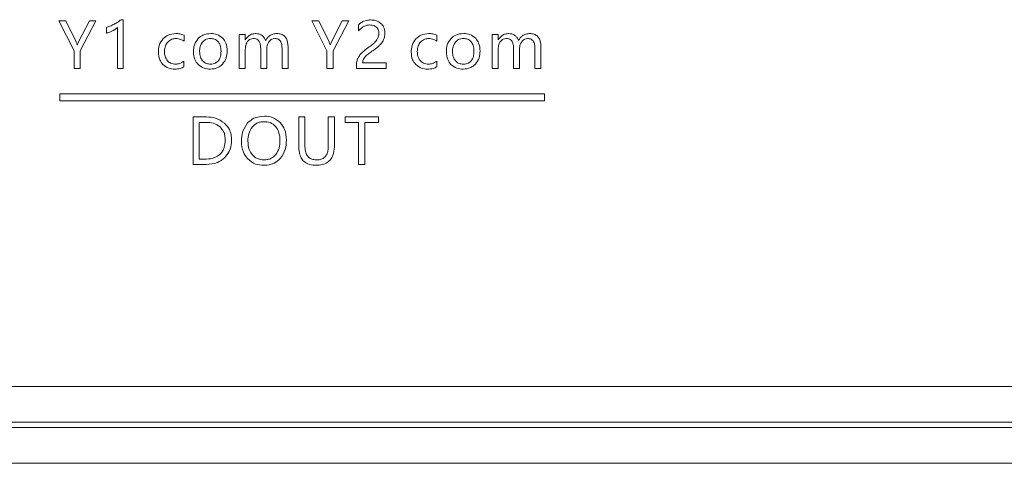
# Model space of a CAD drawing. Header units: millimetres. Extents: x 2378 to 2971, y 310 to 1352.
# Tile 13 of 23: x 2641 to 2697, y 490 to 515. Entities that reach past the tile are written whole.
import ezdxf

# ---------------------------------------------------------------- set-up
doc = ezdxf.new("R2010")
doc.units = ezdxf.units.MM

msp = doc.modelspace()

# ---------------------------------------------------------------- linework, layer by layer
at = {"color": 0, "linetype": 'ByBlock', "lineweight": 5}
for p, q in [((2643.569, 514.529), (2644.422, 512.834)), ((2643.962, 514.529), (2643.569, 514.529)), ((2644.537, 513.348), (2643.962, 514.529)), ((2645.277, 514.529), (2644.677, 513.346)), ((2644.767, 512.843), (2645.643, 514.529)), ((2645.643, 514.529), (2645.277, 514.529)), ((2646.234, 514.159), (2646.234, 513.829)), ((2646.848, 514.144), (2646.848, 511.861)), ((2647.181, 514.588), (2647.055, 514.588)), ((2647.181, 511.861), (2647.181, 514.588)), ((2657.751, 514.529), (2658.604, 512.834)), ((2658.144, 514.529), (2657.751, 514.529)), ((2658.719, 513.348), (2658.144, 514.529)), ((2659.459, 514.529), (2658.859, 513.346)), ((2658.95, 512.843), (2659.825, 514.529)), ((2659.825, 514.529), (2659.459, 514.529)), ((2660.364, 514.294), (2660.364, 513.966)), ((2650.586, 513.384), (2650.586, 513.718)), ((2653.687, 513.766), (2653.687, 511.861)), ((2654.024, 513.766), (2653.687, 513.766)), ((2654.024, 513.465), (2654.024, 513.766)), ((2664.768, 513.384), (2664.768, 513.718)), ((2667.87, 513.766), (2667.87, 511.861)), ((2668.206, 513.766), (2667.87, 513.766)), ((2668.206, 513.465), (2668.206, 513.766)), ((2644.606, 513.177), (2644.601, 513.177)), ((2654.031, 513.465), (2654.024, 513.465)), ((2656.421, 511.861), (2656.421, 513.036)), ((2658.788, 513.177), (2658.783, 513.177)), ((2668.213, 513.465), (2668.206, 513.465)), ((2670.603, 511.861), (2670.603, 513.036)), ((2644.422, 512.834), (2644.422, 511.861)), ((2644.767, 511.861), (2644.767, 512.843)), ((2654.024, 511.861), (2654.024, 512.945)), ((2654.886, 512.99), (2654.886, 511.861)), ((2655.222, 511.861), (2655.222, 512.947)), ((2656.084, 512.955), (2656.084, 511.861)), ((2658.604, 512.834), (2658.604, 511.861)), ((2658.95, 511.861), (2658.95, 512.843)), ((2668.206, 511.861), (2668.206, 512.945)), ((2669.068, 512.99), (2669.068, 511.861)), ((2669.405, 511.861), (2669.405, 512.947)), ((2670.267, 512.955), (2670.267, 511.861)), ((2650.584, 511.948), (2650.584, 512.258)), ((2660.256, 511.994), (2660.256, 511.861)), ((2661.928, 512.161), (2660.606, 512.161)), ((2661.928, 511.861), (2661.928, 512.161)), ((2664.767, 511.948), (2664.767, 512.258)), ((2644.422, 511.861), (2644.767, 511.861)), ((2646.848, 511.861), (2647.181, 511.861)), ((2653.687, 511.861), (2654.024, 511.861)), ((2654.886, 511.861), (2655.222, 511.861)), ((2656.084, 511.861), (2656.421, 511.861)), ((2658.604, 511.861), (2658.95, 511.861)), ((2660.256, 511.861), (2661.928, 511.861)), ((2667.87, 511.861), (2668.206, 511.861)), ((2669.068, 511.861), (2669.405, 511.861)), ((2670.267, 511.861), (2670.603, 511.861)), ((2670.803, 510.431), (2643.625, 510.431)), ((2643.625, 510.431), (2643.625, 510.031)), ((2670.803, 510.031), (2670.803, 510.431)), ((2643.625, 510.031), (2670.803, 510.031)), ((2651.093, 509.136), (2651.093, 506.468)), ((2651.852, 509.136), (2651.093, 509.136)), ((2651.838, 508.83), (2651.436, 508.83)), ((2651.436, 508.83), (2651.436, 506.773)), ((2657.02, 509.136), (2657.02, 507.515)), ((2657.364, 509.136), (2657.02, 509.136)), ((2657.364, 507.531), (2657.364, 509.136)), ((2659.024, 509.136), (2658.68, 509.136)), ((2658.68, 509.136), (2658.68, 507.505)), ((2659.024, 507.555), (2659.024, 509.136)), ((2659.616, 509.136), (2659.616, 508.83)), ((2661.493, 509.136), (2659.616, 509.136)), ((2659.616, 508.83), (2660.38, 508.83)), ((2660.38, 508.83), (2660.38, 506.468)), ((2660.726, 508.83), (2661.493, 508.83)), ((2660.726, 506.468), (2660.726, 508.83)), ((2661.493, 508.83), (2661.493, 509.136)), ((2651.093, 506.468), (2651.824, 506.468)), ((2651.436, 506.773), (2651.822, 506.773)), ((2660.38, 506.468), (2660.726, 506.468)), ((2451.86, 494.018), (2887.86, 494.018)), ((2889.86, 492.018), (2449.86, 492.018)), ((2449.86, 491.718), (2889.86, 491.718)), ((2887.86, 489.718), (2451.86, 489.718))]:
    msp.add_line(p, q, dxfattribs=at)
for points, knots in [([(2646.685, 514.346), (2646.6, 514.303), (2646.454, 514.229), (2646.298, 514.179), (2646.234, 514.159)], [0, 0, 0, 0, 0.586962, 1, 1, 1, 1]), ([(2646.581, 513.966), (2646.642, 513.998), (2646.737, 514.048), (2646.819, 514.118), (2646.848, 514.144)], [0, 0, 0, 0, 0.636888, 1, 1, 1, 1]), ([(2647.055, 514.588), (2646.996, 514.543), (2646.879, 514.452), (2646.75, 514.381), (2646.685, 514.346)], [0, 0, 0, 0, 0.503673, 1, 1, 1, 1]), ([(2660.661, 514.502), (2660.6, 514.471), (2660.491, 514.416), (2660.403, 514.331), (2660.364, 514.294)], [0, 0, 0, 0, 0.554175, 1, 1, 1, 1]), ([(2660.364, 513.966), (2660.419, 514.02), (2660.513, 514.114), (2660.629, 514.18), (2660.678, 514.207)], [0, 0, 0, 0, 0.576248, 1, 1, 1, 1]), ([(2661.049, 514.574), (2660.971, 514.571), (2660.838, 514.566), (2660.712, 514.521), (2660.661, 514.502)], [0, 0, 0, 0, 0.586408, 1, 1, 1, 1]), ([(2660.678, 514.207), (2660.74, 514.234), (2660.847, 514.282), (2660.963, 514.289), (2661.012, 514.292)], [0, 0, 0, 0, 0.576212, 1, 1, 1, 1]), ([(2661.012, 514.292), (2661.092, 514.287), (2661.227, 514.279), (2661.336, 514.201), (2661.381, 514.168)], [0, 0, 0, 0, 0.590035, 1, 1, 1, 1]), ([(2661.63, 514.381), (2661.536, 514.443), (2661.359, 514.56), (2661.148, 514.57), (2661.049, 514.574)], [0, 0, 0, 0, 0.529897, 1, 1, 1, 1]), ([(2661.381, 514.168), (2661.424, 514.116), (2661.506, 514.017), (2661.513, 513.89), (2661.516, 513.83)], [0, 0, 0, 0, 0.534225, 1, 1, 1, 1]), ([(2661.849, 513.856), (2661.846, 513.915), (2661.84, 514.027), (2661.779, 514.216), (2661.686, 514.319), (2661.63, 514.381)], [0, 0, 0, 0, 0.29971, 0.575723, 1, 1, 1, 1]), ([(2646.234, 513.829), (2646.297, 513.848), (2646.417, 513.884), (2646.528, 513.94), (2646.581, 513.966)], [0, 0, 0, 0, 0.528519, 1, 1, 1, 1]), ([(2650.14, 513.811), (2649.982, 513.798), (2649.709, 513.776), (2649.503, 513.599), (2649.416, 513.525)], [0, 0, 0, 0, 0.5766989, 1, 1, 1, 1]), ([(2650.586, 513.718), (2650.51, 513.748), (2650.366, 513.804), (2650.212, 513.809), (2650.14, 513.811)], [0, 0, 0, 0, 0.529808, 1, 1, 1, 1]), ([(2652.092, 513.811), (2651.937, 513.799), (2651.669, 513.78), (2651.465, 513.609), (2651.38, 513.538)], [0, 0, 0, 0, 0.581249, 1, 1, 1, 1]), ([(2652.763, 513.549), (2652.658, 513.633), (2652.461, 513.791), (2652.21, 513.805), (2652.092, 513.811)], [0, 0, 0, 0, 0.532252, 1, 1, 1, 1]), ([(2654.623, 513.811), (2654.554, 513.806), (2654.421, 513.797), (2654.197, 513.694), (2654.095, 513.553), (2654.031, 513.465)], [0, 0, 0, 0, 0.286177, 0.554166, 1, 1, 1, 1]), ([(2654.96, 513.706), (2654.902, 513.74), (2654.798, 513.801), (2654.677, 513.808), (2654.623, 513.811)], [0, 0, 0, 0, 0.550685, 1, 1, 1, 1]), ([(2655.162, 513.422), (2655.137, 513.485), (2655.091, 513.596), (2655, 513.673), (2654.96, 513.706)], [0, 0, 0, 0, 0.564375, 1, 1, 1, 1]), ([(2655.794, 513.811), (2655.72, 513.806), (2655.576, 513.796), (2655.394, 513.704), (2655.256, 513.575), (2655.194, 513.474), (2655.162, 513.422)], [0, 0, 0, 0, 0.282938, 0.548492, 0.764189, 1, 1, 1, 1]), ([(2656.421, 513.036), (2656.418, 513.124), (2656.411, 513.285), (2656.347, 513.502), (2656.228, 513.678), (2656.034, 513.795), (2655.877, 513.805), (2655.794, 513.811)], [0, 0, 0, 0, 0.231871, 0.424201, 0.590701, 0.781278, 1, 1, 1, 1]), ([(2661.516, 513.83), (2661.511, 513.754), (2661.501, 513.619), (2661.432, 513.503), (2661.402, 513.452)], [0, 0, 0, 0, 0.565657, 1, 1, 1, 1]), ([(2661.715, 513.346), (2661.758, 513.433), (2661.838, 513.594), (2661.846, 513.774), (2661.849, 513.856)], [0, 0, 0, 0, 0.539887, 1, 1, 1, 1]), ([(2664.322, 513.811), (2664.164, 513.798), (2663.891, 513.776), (2663.685, 513.599), (2663.598, 513.525)], [0, 0, 0, 0, 0.5767412, 1, 1, 1, 1]), ([(2664.768, 513.718), (2664.692, 513.748), (2664.548, 513.804), (2664.394, 513.809), (2664.322, 513.811)], [0, 0, 0, 0, 0.529887, 1, 1, 1, 1]), ([(2666.275, 513.811), (2666.119, 513.799), (2665.851, 513.78), (2665.647, 513.609), (2665.562, 513.538)], [0, 0, 0, 0, 0.581255, 1, 1, 1, 1]), ([(2666.945, 513.549), (2666.84, 513.633), (2666.643, 513.791), (2666.392, 513.805), (2666.275, 513.811)], [0, 0, 0, 0, 0.532346, 1, 1, 1, 1]), ([(2668.805, 513.811), (2668.736, 513.806), (2668.604, 513.797), (2668.379, 513.694), (2668.277, 513.553), (2668.213, 513.465)], [0, 0, 0, 0, 0.286177, 0.554165, 1, 1, 1, 1]), ([(2669.142, 513.706), (2669.084, 513.74), (2668.98, 513.801), (2668.859, 513.808), (2668.805, 513.811)], [0, 0, 0, 0, 0.550575, 1, 1, 1, 1]), ([(2669.344, 513.422), (2669.319, 513.485), (2669.274, 513.596), (2669.182, 513.673), (2669.142, 513.706)], [0, 0, 0, 0, 0.564248, 1, 1, 1, 1]), ([(2669.976, 513.811), (2669.902, 513.806), (2669.758, 513.796), (2669.576, 513.704), (2669.438, 513.575), (2669.376, 513.474), (2669.344, 513.422)], [0, 0, 0, 0, 0.282968, 0.5485, 0.764183, 1, 1, 1, 1]), ([(2670.603, 513.036), (2670.6, 513.124), (2670.594, 513.285), (2670.529, 513.502), (2670.411, 513.678), (2670.216, 513.795), (2670.06, 513.805), (2669.976, 513.811)], [0, 0, 0, 0, 0.231889, 0.424232, 0.590739, 0.781308, 1, 1, 1, 1]), ([(2644.601, 513.177), (2644.581, 513.23), (2644.56, 513.286), (2644.539, 513.343), (2644.537, 513.347), (2644.537, 513.348)], [0, 0, 0, 0, 0.933008, 0.981649, 1, 1, 1, 1]), ([(2644.677, 513.346), (2644.66, 513.313), (2644.632, 513.258), (2644.613, 513.2), (2644.606, 513.177)], [0, 0, 0, 0, 0.604563, 1, 1, 1, 1]), ([(2649.416, 513.525), (2649.329, 513.403), (2649.167, 513.176), (2649.152, 512.898), (2649.146, 512.769)], [0, 0, 0, 0, 0.534346, 1, 1, 1, 1]), ([(2649.489, 512.797), (2649.496, 512.912), (2649.509, 513.108), (2649.623, 513.266), (2649.67, 513.332)], [0, 0, 0, 0, 0.586444, 1, 1, 1, 1]), ([(2649.67, 513.332), (2649.745, 513.396), (2649.881, 513.513), (2650.059, 513.526), (2650.14, 513.532)], [0, 0, 0, 0, 0.54805, 1, 1, 1, 1]), ([(2650.14, 513.532), (2650.229, 513.524), (2650.39, 513.51), (2650.526, 513.423), (2650.586, 513.384)], [0, 0, 0, 0, 0.556297, 1, 1, 1, 1]), ([(2651.38, 513.538), (2651.295, 513.42), (2651.136, 513.196), (2651.123, 512.923), (2651.117, 512.793)], [0, 0, 0, 0, 0.527573, 1, 1, 1, 1]), ([(2651.625, 513.338), (2651.572, 513.252), (2651.471, 513.088), (2651.464, 512.896), (2651.461, 512.804)], [0, 0, 0, 0, 0.520096, 1, 1, 1, 1]), ([(2652.072, 513.532), (2652.022, 513.529), (2651.926, 513.524), (2651.763, 513.47), (2651.677, 513.387), (2651.625, 513.338)], [0, 0, 0, 0, 0.298623, 0.574171, 1, 1, 1, 1]), ([(2652.511, 513.346), (2652.481, 513.378), (2652.421, 513.442), (2652.27, 513.517), (2652.149, 513.526), (2652.072, 513.532)], [0, 0, 0, 0, 0.265781, 0.533025, 1, 1, 1, 1]), ([(2652.663, 512.812), (2652.658, 512.929), (2652.651, 513.121), (2652.551, 513.283), (2652.511, 513.346)], [0, 0, 0, 0, 0.608231, 1, 1, 1, 1]), ([(2653.006, 512.823), (2652.997, 512.981), (2652.982, 513.248), (2652.826, 513.462), (2652.763, 513.549)], [0, 0, 0, 0, 0.5928594, 1, 1, 1, 1]), ([(2654.024, 512.945), (2654.029, 513.034), (2654.038, 513.185), (2654.117, 513.314), (2654.15, 513.367)], [0, 0, 0, 0, 0.586165, 1, 1, 1, 1]), ([(2654.15, 513.367), (2654.174, 513.395), (2654.22, 513.448), (2654.327, 513.517), (2654.415, 513.526), (2654.469, 513.532)], [0, 0, 0, 0, 0.296052, 0.569677, 1, 1, 1, 1]), ([(2654.469, 513.532), (2654.516, 513.529), (2654.606, 513.524), (2654.727, 513.463), (2654.821, 513.354), (2654.878, 513.189), (2654.883, 513.061), (2654.886, 512.99)], [0, 0, 0, 0, 0.182877, 0.344318, 0.506065, 0.725851, 1, 1, 1, 1]), ([(2655.222, 512.947), (2655.229, 513.031), (2655.24, 513.18), (2655.32, 513.305), (2655.354, 513.358)], [0, 0, 0, 0, 0.5695394, 1, 1, 1, 1]), ([(2655.354, 513.358), (2655.379, 513.387), (2655.426, 513.443), (2655.532, 513.515), (2655.619, 513.526), (2655.672, 513.532)], [0, 0, 0, 0, 0.30644, 0.582739, 1, 1, 1, 1]), ([(2655.672, 513.532), (2655.71, 513.53), (2655.781, 513.527), (2655.897, 513.492), (2655.955, 513.433), (2655.988, 513.399)], [0, 0, 0, 0, 0.320551, 0.599718, 1, 1, 1, 1]), ([(2655.988, 513.399), (2656.005, 513.37), (2656.042, 513.306), (2656.078, 513.155), (2656.082, 513.035), (2656.084, 512.955)], [0, 0, 0, 0, 0.2174821, 0.4792729, 1, 1, 1, 1]), ([(2658.783, 513.177), (2658.763, 513.23), (2658.743, 513.286), (2658.721, 513.343), (2658.72, 513.347), (2658.719, 513.348)], [0, 0, 0, 0, 0.933037, 0.981658, 1, 1, 1, 1]), ([(2658.859, 513.346), (2658.842, 513.313), (2658.815, 513.258), (2658.795, 513.2), (2658.788, 513.177)], [0, 0, 0, 0, 0.604563, 1, 1, 1, 1]), ([(2660.975, 513.065), (2660.876, 512.995), (2660.718, 512.883), (2660.578, 512.749), (2660.526, 512.699)], [0, 0, 0, 0, 0.629049, 1, 1, 1, 1]), ([(2661.402, 513.452), (2661.341, 513.382), (2661.215, 513.236), (2661.057, 513.124), (2660.975, 513.065)], [0, 0, 0, 0, 0.481696, 1, 1, 1, 1]), ([(2661.254, 512.905), (2661.361, 512.982), (2661.536, 513.108), (2661.665, 513.28), (2661.715, 513.346)], [0, 0, 0, 0, 0.615257, 1, 1, 1, 1]), ([(2663.598, 513.525), (2663.511, 513.403), (2663.349, 513.176), (2663.335, 512.898), (2663.328, 512.769)], [0, 0, 0, 0, 0.534346, 1, 1, 1, 1]), ([(2663.671, 512.797), (2663.679, 512.912), (2663.691, 513.108), (2663.805, 513.266), (2663.852, 513.332)], [0, 0, 0, 0, 0.586486, 1, 1, 1, 1]), ([(2663.852, 513.332), (2663.927, 513.396), (2664.063, 513.513), (2664.241, 513.526), (2664.322, 513.532)], [0, 0, 0, 0, 0.54805, 1, 1, 1, 1]), ([(2664.322, 513.532), (2664.411, 513.524), (2664.573, 513.51), (2664.708, 513.423), (2664.768, 513.384)], [0, 0, 0, 0, 0.55622, 1, 1, 1, 1]), ([(2665.562, 513.538), (2665.478, 513.42), (2665.318, 513.196), (2665.305, 512.923), (2665.299, 512.793)], [0, 0, 0, 0, 0.527547, 1, 1, 1, 1]), ([(2665.807, 513.338), (2665.754, 513.252), (2665.653, 513.088), (2665.646, 512.896), (2665.643, 512.804)], [0, 0, 0, 0, 0.520081, 1, 1, 1, 1]), ([(2666.254, 513.532), (2666.204, 513.529), (2666.108, 513.524), (2665.945, 513.47), (2665.859, 513.387), (2665.807, 513.338)], [0, 0, 0, 0, 0.298541, 0.574114, 1, 1, 1, 1]), ([(2666.694, 513.346), (2666.663, 513.378), (2666.603, 513.442), (2666.453, 513.517), (2666.331, 513.526), (2666.254, 513.532)], [0, 0, 0, 0, 0.265781, 0.533025, 1, 1, 1, 1]), ([(2666.845, 512.812), (2666.84, 512.929), (2666.833, 513.121), (2666.733, 513.283), (2666.694, 513.346)], [0, 0, 0, 0, 0.608206, 1, 1, 1, 1]), ([(2667.188, 512.823), (2667.179, 512.981), (2667.164, 513.248), (2667.008, 513.462), (2666.945, 513.549)], [0, 0, 0, 0, 0.592859, 1, 1, 1, 1]), ([(2668.206, 512.945), (2668.211, 513.034), (2668.22, 513.185), (2668.299, 513.314), (2668.332, 513.367)], [0, 0, 0, 0, 0.586182, 1, 1, 1, 1]), ([(2668.332, 513.367), (2668.356, 513.395), (2668.402, 513.448), (2668.509, 513.517), (2668.597, 513.526), (2668.651, 513.532)], [0, 0, 0, 0, 0.296142, 0.569751, 1, 1, 1, 1]), ([(2668.651, 513.532), (2668.699, 513.529), (2668.789, 513.524), (2668.91, 513.463), (2669.003, 513.354), (2669.06, 513.189), (2669.065, 513.061), (2669.068, 512.99)], [0, 0, 0, 0, 0.182877, 0.344318, 0.506065, 0.725851, 1, 1, 1, 1]), ([(2669.405, 512.947), (2669.411, 513.031), (2669.422, 513.18), (2669.502, 513.305), (2669.536, 513.358)], [0, 0, 0, 0, 0.56954, 1, 1, 1, 1]), ([(2669.536, 513.358), (2669.561, 513.387), (2669.608, 513.443), (2669.714, 513.515), (2669.802, 513.526), (2669.854, 513.532)], [0, 0, 0, 0, 0.306404, 0.582729, 1, 1, 1, 1]), ([(2669.854, 513.532), (2669.892, 513.53), (2669.963, 513.527), (2670.079, 513.492), (2670.137, 513.433), (2670.171, 513.399)], [0, 0, 0, 0, 0.320462, 0.599628, 1, 1, 1, 1]), ([(2670.171, 513.399), (2670.187, 513.37), (2670.224, 513.306), (2670.26, 513.155), (2670.264, 513.035), (2670.267, 512.955)], [0, 0, 0, 0, 0.2174819, 0.4792727, 1, 1, 1, 1]), ([(2649.146, 512.769), (2649.157, 512.622), (2649.176, 512.367), (2649.331, 512.166), (2649.396, 512.082)], [0, 0, 0, 0, 0.5775475, 1, 1, 1, 1]), ([(2649.66, 512.282), (2649.605, 512.363), (2649.5, 512.519), (2649.493, 512.707), (2649.489, 512.797)], [0, 0, 0, 0, 0.52194, 1, 1, 1, 1]), ([(2651.117, 512.793), (2651.128, 512.641), (2651.146, 512.379), (2651.305, 512.172), (2651.371, 512.085)], [0, 0, 0, 0, 0.581244, 1, 1, 1, 1]), ([(2651.461, 512.804), (2651.466, 512.691), (2651.476, 512.502), (2651.583, 512.348), (2651.626, 512.285)], [0, 0, 0, 0, 0.593925, 1, 1, 1, 1]), ([(2652.511, 512.28), (2652.537, 512.318), (2652.592, 512.397), (2652.651, 512.578), (2652.658, 512.72), (2652.663, 512.812)], [0, 0, 0, 0, 0.24423, 0.511014, 1, 1, 1, 1]), ([(2652.746, 512.094), (2652.83, 512.211), (2652.985, 512.43), (2652.999, 512.698), (2653.006, 512.823)], [0, 0, 0, 0, 0.5340915, 1, 1, 1, 1]), ([(2660.526, 512.699), (2660.477, 512.644), (2660.393, 512.549), (2660.341, 512.434), (2660.319, 512.386)], [0, 0, 0, 0, 0.583966, 1, 1, 1, 1]), ([(2660.651, 512.383), (2660.673, 512.42), (2660.717, 512.491), (2660.778, 512.547), (2660.808, 512.574)], [0, 0, 0, 0, 0.510513, 1, 1, 1, 1]), ([(2660.808, 512.574), (2660.873, 512.626), (2661.017, 512.742), (2661.17, 512.847), (2661.254, 512.905)], [0, 0, 0, 0, 0.446762, 1, 1, 1, 1]), ([(2663.328, 512.769), (2663.339, 512.622), (2663.358, 512.367), (2663.513, 512.166), (2663.579, 512.082)], [0, 0, 0, 0, 0.577514, 1, 1, 1, 1]), ([(2663.842, 512.282), (2663.787, 512.363), (2663.682, 512.52), (2663.675, 512.707), (2663.671, 512.797)], [0, 0, 0, 0, 0.52192, 1, 1, 1, 1]), ([(2665.299, 512.793), (2665.31, 512.641), (2665.329, 512.379), (2665.487, 512.172), (2665.553, 512.085)], [0, 0, 0, 0, 0.581276, 1, 1, 1, 1]), ([(2665.643, 512.804), (2665.649, 512.691), (2665.659, 512.502), (2665.765, 512.348), (2665.809, 512.285)], [0, 0, 0, 0, 0.593951, 1, 1, 1, 1]), ([(2666.694, 512.28), (2666.72, 512.318), (2666.774, 512.397), (2666.833, 512.578), (2666.84, 512.72), (2666.845, 512.812)], [0, 0, 0, 0, 0.244265, 0.511035, 1, 1, 1, 1]), ([(2666.929, 512.094), (2667.012, 512.211), (2667.168, 512.43), (2667.182, 512.698), (2667.188, 512.823)], [0, 0, 0, 0, 0.534117, 1, 1, 1, 1]), ([(2649.396, 512.082), (2649.502, 511.997), (2649.696, 511.839), (2649.945, 511.824), (2650.059, 511.817)], [0, 0, 0, 0, 0.540699, 1, 1, 1, 1]), ([(2650.121, 512.095), (2650.02, 512.104), (2649.845, 512.118), (2649.715, 512.233), (2649.66, 512.282)], [0, 0, 0, 0, 0.576377, 1, 1, 1, 1]), ([(2650.059, 511.817), (2650.166, 511.822), (2650.351, 511.831), (2650.516, 511.913), (2650.584, 511.948)], [0, 0, 0, 0, 0.583468, 1, 1, 1, 1]), ([(2650.584, 512.258), (2650.503, 512.205), (2650.36, 512.114), (2650.193, 512.101), (2650.121, 512.095)], [0, 0, 0, 0, 0.572112, 1, 1, 1, 1]), ([(2651.371, 512.085), (2651.478, 511.999), (2651.679, 511.839), (2651.934, 511.824), (2652.051, 511.817)], [0, 0, 0, 0, 0.537785, 1, 1, 1, 1]), ([(2651.626, 512.285), (2651.696, 512.224), (2651.825, 512.112), (2651.994, 512.1), (2652.072, 512.095)], [0, 0, 0, 0, 0.541806, 1, 1, 1, 1]), ([(2652.051, 511.817), (2652.203, 511.829), (2652.466, 511.85), (2652.663, 512.022), (2652.746, 512.094)], [0, 0, 0, 0, 0.576498, 1, 1, 1, 1]), ([(2652.072, 512.095), (2652.122, 512.098), (2652.218, 512.103), (2652.378, 512.153), (2652.461, 512.233), (2652.511, 512.28)], [0, 0, 0, 0, 0.307918, 0.585165, 1, 1, 1, 1]), ([(2660.319, 512.386), (2660.299, 512.319), (2660.26, 512.191), (2660.258, 512.058), (2660.256, 511.994)], [0, 0, 0, 0, 0.523382, 1, 1, 1, 1]), ([(2660.606, 512.161), (2660.608, 512.206), (2660.611, 512.283), (2660.639, 512.354), (2660.651, 512.383)], [0, 0, 0, 0, 0.5908938, 1, 1, 1, 1]), ([(2663.579, 512.082), (2663.684, 511.997), (2663.878, 511.839), (2664.127, 511.824), (2664.241, 511.817)], [0, 0, 0, 0, 0.540657, 1, 1, 1, 1]), ([(2664.303, 512.095), (2664.202, 512.104), (2664.027, 512.118), (2663.897, 512.233), (2663.842, 512.282)], [0, 0, 0, 0, 0.576306, 1, 1, 1, 1]), ([(2664.241, 511.817), (2664.349, 511.822), (2664.533, 511.831), (2664.698, 511.913), (2664.767, 511.948)], [0, 0, 0, 0, 0.583539, 1, 1, 1, 1]), ([(2664.767, 512.258), (2664.685, 512.205), (2664.542, 512.114), (2664.375, 512.101), (2664.303, 512.095)], [0, 0, 0, 0, 0.571969, 1, 1, 1, 1]), ([(2665.553, 512.085), (2665.661, 511.999), (2665.861, 511.839), (2666.116, 511.824), (2666.234, 511.817)], [0, 0, 0, 0, 0.537826, 1, 1, 1, 1]), ([(2665.809, 512.285), (2665.878, 512.224), (2666.007, 512.112), (2666.176, 512.1), (2666.254, 512.095)], [0, 0, 0, 0, 0.541807, 1, 1, 1, 1]), ([(2666.234, 511.817), (2666.385, 511.829), (2666.648, 511.85), (2666.845, 512.022), (2666.929, 512.094)], [0, 0, 0, 0, 0.5765352, 1, 1, 1, 1]), ([(2666.254, 512.095), (2666.304, 512.098), (2666.4, 512.103), (2666.56, 512.153), (2666.644, 512.233), (2666.694, 512.28)], [0, 0, 0, 0, 0.307917, 0.585166, 1, 1, 1, 1]), ([(2655.1, 509.181), (2654.893, 509.164), (2654.535, 509.135), (2654.269, 508.899), (2654.156, 508.799)], [0, 0, 0, 0, 0.577233, 1, 1, 1, 1]), ([(2655.993, 508.808), (2655.852, 508.928), (2655.592, 509.148), (2655.254, 509.171), (2655.1, 509.181)], [0, 0, 0, 0, 0.543594, 1, 1, 1, 1]), ([(2652.605, 508.578), (2652.481, 508.659), (2652.247, 508.811), (2651.969, 508.824), (2651.838, 508.83)], [0, 0, 0, 0, 0.529684, 1, 1, 1, 1]), ([(2652.857, 508.784), (2652.692, 508.897), (2652.388, 509.106), (2652.02, 509.127), (2651.852, 509.136)], [0, 0, 0, 0, 0.5412848, 1, 1, 1, 1]), ([(2653.258, 507.836), (2653.252, 507.941), (2653.241, 508.143), (2653.129, 508.486), (2652.96, 508.671), (2652.857, 508.784)], [0, 0, 0, 0, 0.298053, 0.573684, 1, 1, 1, 1]), ([(2654.156, 508.799), (2654.044, 508.634), (2653.832, 508.323), (2653.815, 507.948), (2653.807, 507.771)], [0, 0, 0, 0, 0.527961, 1, 1, 1, 1]), ([(2655.08, 508.871), (2655.007, 508.867), (2654.867, 508.859), (2654.628, 508.774), (2654.499, 508.651), (2654.42, 508.575)], [0, 0, 0, 0, 0.291469, 0.565196, 1, 1, 1, 1]), ([(2655.731, 508.59), (2655.685, 508.638), (2655.592, 508.733), (2655.37, 508.848), (2655.192, 508.862), (2655.08, 508.871)], [0, 0, 0, 0, 0.2733516, 0.5426098, 1, 1, 1, 1]), ([(2656.331, 507.834), (2656.317, 508.042), (2656.292, 508.401), (2656.081, 508.688), (2655.993, 508.808)], [0, 0, 0, 0, 0.581458, 1, 1, 1, 1]), ([(2652.897, 507.828), (2652.893, 507.915), (2652.885, 508.079), (2652.809, 508.35), (2652.681, 508.494), (2652.605, 508.578)], [0, 0, 0, 0, 0.3152006, 0.5949039, 1, 1, 1, 1]), ([(2654.42, 508.575), (2654.339, 508.449), (2654.186, 508.212), (2654.174, 507.931), (2654.168, 507.798)], [0, 0, 0, 0, 0.529746, 1, 1, 1, 1]), ([(2655.969, 507.793), (2655.961, 507.967), (2655.949, 508.256), (2655.793, 508.495), (2655.731, 508.59)], [0, 0, 0, 0, 0.6037102, 1, 1, 1, 1]), ([(2652.613, 507.05), (2652.662, 507.106), (2652.761, 507.218), (2652.875, 507.483), (2652.888, 507.693), (2652.897, 507.828)], [0, 0, 0, 0, 0.259891, 0.527758, 1, 1, 1, 1]), ([(2652.857, 506.842), (2652.985, 506.999), (2653.224, 507.291), (2653.247, 507.664), (2653.258, 507.836)], [0, 0, 0, 0, 0.540179, 1, 1, 1, 1]), ([(2653.807, 507.771), (2653.822, 507.562), (2653.847, 507.203), (2654.06, 506.917), (2654.149, 506.798)], [0, 0, 0, 0, 0.580997, 1, 1, 1, 1]), ([(2654.168, 507.798), (2654.177, 507.632), (2654.193, 507.35), (2654.35, 507.117), (2654.414, 507.022)], [0, 0, 0, 0, 0.5898814, 1, 1, 1, 1]), ([(2655.726, 507.01), (2655.804, 507.134), (2655.954, 507.374), (2655.964, 507.657), (2655.969, 507.793)], [0, 0, 0, 0, 0.5172147, 1, 1, 1, 1]), ([(2655.985, 506.804), (2656.096, 506.968), (2656.307, 507.281), (2656.323, 507.656), (2656.331, 507.834)], [0, 0, 0, 0, 0.526523, 1, 1, 1, 1]), ([(2657.02, 507.515), (2657.025, 507.391), (2657.035, 507.164), (2657.137, 506.855), (2657.326, 506.607), (2657.63, 506.445), (2657.87, 506.431), (2658.001, 506.424)], [0, 0, 0, 0, 0.221489, 0.407012, 0.572016, 0.768751, 1, 1, 1, 1]), ([(2658.033, 506.73), (2657.957, 506.734), (2657.814, 506.742), (2657.62, 506.83), (2657.469, 506.991), (2657.376, 507.235), (2657.368, 507.426), (2657.364, 507.531)], [0, 0, 0, 0, 0.191799, 0.35851, 0.520592, 0.735079, 1, 1, 1, 1]), ([(2658.001, 506.424), (2658.117, 506.43), (2658.334, 506.441), (2658.628, 506.563), (2658.86, 506.788), (2659.004, 507.135), (2659.017, 507.406), (2659.024, 507.555)], [0, 0, 0, 0, 0.2000109, 0.3717829, 0.5344375, 0.7440085, 1, 1, 1, 1]), ([(2651.822, 506.773), (2651.996, 506.784), (2652.288, 506.802), (2652.519, 506.978), (2652.613, 507.05)], [0, 0, 0, 0, 0.591136, 1, 1, 1, 1]), ([(2654.414, 507.022), (2654.462, 506.973), (2654.555, 506.875), (2654.773, 506.756), (2654.948, 506.74), (2655.057, 506.73)], [0, 0, 0, 0, 0.2822107, 0.5536975, 1, 1, 1, 1]), ([(2655.057, 506.73), (2655.132, 506.734), (2655.276, 506.741), (2655.518, 506.819), (2655.648, 506.938), (2655.726, 507.01)], [0, 0, 0, 0, 0.301808, 0.578359, 1, 1, 1, 1]), ([(2658.68, 507.505), (2658.677, 507.417), (2658.671, 507.256), (2658.604, 507.038), (2658.481, 506.862), (2658.28, 506.746), (2658.119, 506.735), (2658.033, 506.73)], [0, 0, 0, 0, 0.228751, 0.419084, 0.585142, 0.777534, 1, 1, 1, 1]), ([(2651.824, 506.468), (2652.045, 506.485), (2652.427, 506.514), (2652.729, 506.745), (2652.857, 506.842)], [0, 0, 0, 0, 0.577267, 1, 1, 1, 1]), ([(2654.149, 506.798), (2654.292, 506.678), (2654.557, 506.456), (2654.9, 506.434), (2655.057, 506.424)], [0, 0, 0, 0, 0.541517, 1, 1, 1, 1]), ([(2655.057, 506.424), (2655.259, 506.441), (2655.612, 506.472), (2655.873, 506.705), (2655.985, 506.804)], [0, 0, 0, 0, 0.573933, 1, 1, 1, 1])]:
    msp.add_open_spline(points, degree=3, knots=knots, dxfattribs=at)

doc.saveas('drawing.dxf')
